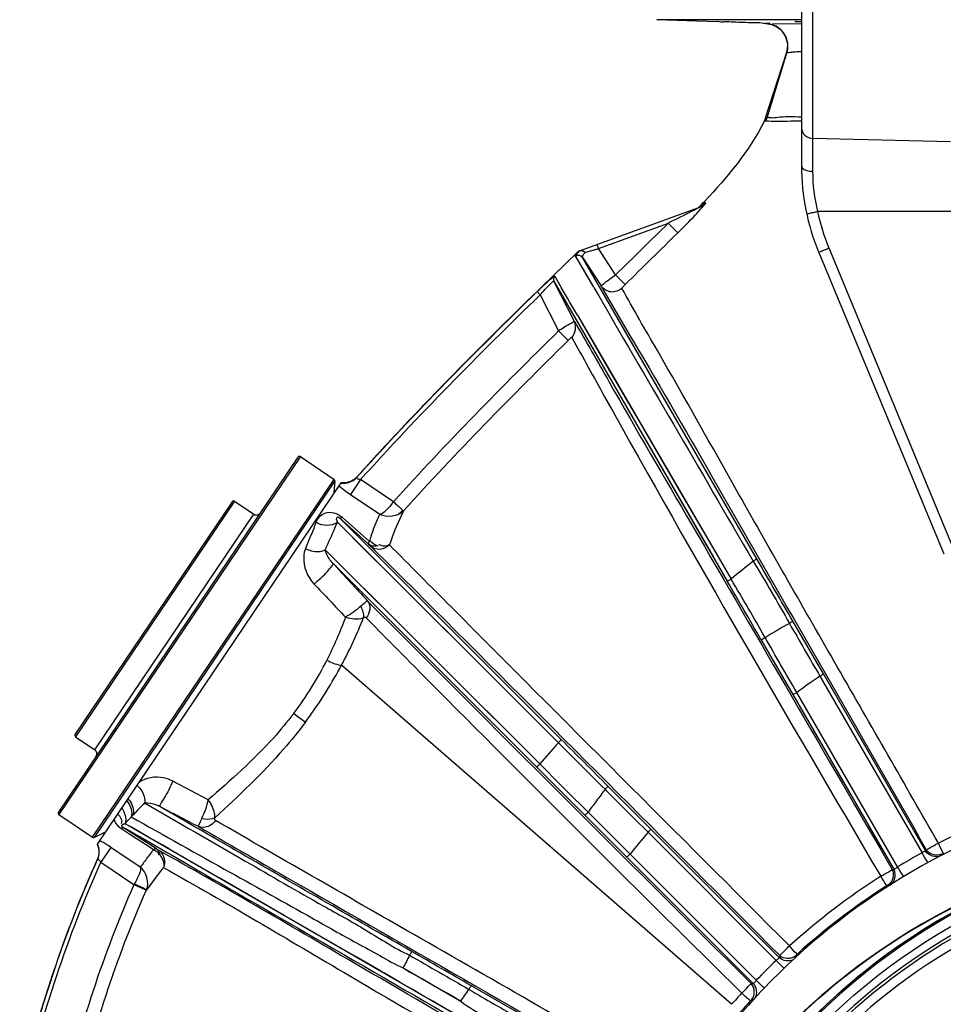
# Model space of a CAD drawing. Header units: inches. Extents: x 22575 to 24734, y 6028 to 6659.
# Tile 155 of 163: x 24670 to 24686, y 6506 to 6523. Entities that reach past the tile are written whole.
import ezdxf

# ---------------------------------------------------------------- set-up
doc = ezdxf.new("R2010")
doc.units = ezdxf.units.IN
doc.header["$LTSCALE"] = 0.5
doc.header["$MEASUREMENT"] = 0

# ---------------------------------------------------------------- blocks, each defined once
blk = doc.blocks.new('Flygt Small 7 MGD')
at = {"color": 7, "linetype": 'Continuous'}
for p, q in [((24696.067, 6525.002), (24696.067, 6517.634)), ((24695.875, 6524.805), (24695.875, 6517.733)), ((24698.457, 6518.147), (24696.067, 6518.204)), ((24694.098, 6517.009), (24694.1, 6517.006)), ((24698.707, 6516.938), (24696.152, 6516.938)), ((24696.175, 6516.226), (24698.338, 6511.005)), ((24698.514, 6511.08), (24696.352, 6516.302)), ((24684.319, 6505.285), (24684.313, 6505.276)), ((24684.313, 6505.276), (24684.529, 6505.181))]:
    blk.add_line(p, q, dxfattribs=at)
at = {"color": 6, "linetype": 'Continuous'}
for p, q in [((24695.875, 6520.261), (24693.371, 6520.261)), ((24694.415, 6520.224), (24693.371, 6520.261)), ((24695.372, 6520.194), (24695.875, 6520.192)), ((24695.254, 6518.56), (24695.617, 6519.68)), ((24695.282, 6518.563), (24695.622, 6519.687)), ((24695.617, 6519.683), (24695.591, 6519.603)), ((24695.55, 6519.472), (24695.511, 6519.351)), ((24695.591, 6519.603), (24695.55, 6519.472)), ((24695.282, 6518.563), (24695.254, 6518.56)), ((24694.22, 6517.088), (24694.143, 6517.06)), ((24694.183, 6517.074), (24694.157, 6517.065)), ((24694.22, 6517.088), (24694.183, 6517.074)), ((24694.192, 6517.051), (24694.22, 6517.088)), ((24692.029, 6516.256), (24694.098, 6517.009)), ((24694.143, 6517.06), (24694.126, 6517.043)), ((24694.143, 6517.06), (24694.126, 6517.043)), ((24694.143, 6517.06), (24694.13, 6517.046)), ((24694.157, 6517.065), (24694.143, 6517.06)), ((24692.359, 6516.297), (24693.569, 6516.737)), ((24693.734, 6516.57), (24693.568, 6516.737)), ((24692.002, 6516.24), (24691.584, 6515.835)), ((24692.002, 6516.24), (24692.025, 6516.248)), ((24692.003, 6516.24), (24692.002, 6516.24)), ((24692.124, 6516.225), (24692.359, 6516.297)), ((24692.333, 6516.367), (24692.359, 6516.297)), ((24692.655, 6515.84), (24692.359, 6516.297)), ((24692.028, 6516.052), (24691.962, 6516.166)), ((24692.277, 6515.624), (24692.001, 6516.099)), ((24692.077, 6516.153), (24692.403, 6515.65)), ((24695.102, 6510.918), (24692.077, 6516.153)), ((24691.586, 6515.728), (24694.59, 6510.531)), ((24691.941, 6515.032), (24691.586, 6515.728)), ((24691.6, 6515.815), (24691.72, 6515.61)), ((24692.277, 6515.624), (24692.133, 6515.871)), ((24692.82, 6515.672), (24692.655, 6515.84)), ((24691.298, 6515.55), (24691.35, 6515.496)), ((24691.35, 6515.496), (24691.669, 6514.871)), ((24691.993, 6515.141), (24694.655, 6510.569)), ((24691.993, 6515.141), (24692.11, 6514.94)), ((24694.373, 6512.179), (24692.685, 6515.099)), ((24691.834, 6514.703), (24691.669, 6514.871)), ((24692.11, 6514.94), (24692.609, 6514.081)), ((24692.446, 6514.24), (24694.349, 6510.948)), ((24692.609, 6514.081), (24693.05, 6513.324)), ((24689.465, 6513.72), (24689.525, 6513.783)), ((24689.131, 6513.372), (24689.162, 6513.405)), ((24689.153, 6513.396), (24689.162, 6513.404)), ((24693.05, 6513.324), (24693.781, 6512.069)), ((24687.152, 6512.682), (24683.005, 6506.533)), ((24687.196, 6512.69), (24683.013, 6506.489)), ((24687.196, 6512.69), (24687.779, 6512.297)), ((24683.596, 6506.096), (24687.779, 6512.297)), ((24688.239, 6512.292), (24688.065, 6512.034)), ((24688.177, 6512.34), (24688.173, 6512.335)), ((24688.808, 6511.908), (24688.239, 6512.292)), ((24687.792, 6512.269), (24683.627, 6506.094)), ((24687.898, 6512.239), (24683.674, 6505.976)), ((24687.792, 6512.269), (24687.778, 6512.069)), ((24694.924, 6511.227), (24694.373, 6512.179)), ((24688.065, 6512.034), (24688.57, 6511.693)), ((24693.781, 6512.069), (24694.269, 6511.231)), ((24686.012, 6511.907), (24683.296, 6507.88)), ((24686.056, 6511.916), (24683.304, 6507.836)), ((24686.056, 6511.916), (24686.389, 6511.691)), ((24683.637, 6507.611), (24686.389, 6511.691)), ((24687.978, 6511.525), (24687.871, 6511.631)), ((24691.718, 6507.786), (24687.871, 6511.631)), ((24688.359, 6511.189), (24687.871, 6511.631)), ((24687.978, 6511.591), (24687.927, 6511.636)), ((24687.978, 6511.591), (24687.927, 6511.636)), ((24687.933, 6511.46), (24687.836, 6511.556)), ((24691.664, 6507.734), (24687.836, 6511.556)), ((24688.292, 6511.101), (24687.933, 6511.46)), ((24688.286, 6511.318), (24687.978, 6511.591)), ((24691.19, 6508.314), (24688.196, 6511.307)), ((24688.39, 6511.226), (24688.286, 6511.318)), ((24688.77, 6510.625), (24688.292, 6511.101)), ((24688.376, 6511.174), (24688.359, 6511.189)), ((24688.376, 6511.174), (24688.409, 6511.143)), ((24688.381, 6511.185), (24688.386, 6511.189)), ((24694.269, 6511.231), (24694.655, 6510.569)), ((24687.624, 6511.076), (24687.807, 6510.895)), ((24687.624, 6511.076), (24691.343, 6507.366)), ((24687.759, 6510.843), (24691.291, 6507.312)), ((24687.807, 6510.895), (24688.135, 6510.567)), ((24690.534, 6508.864), (24688.77, 6510.625)), ((24688.135, 6510.567), (24688.444, 6510.26)), ((24688.444, 6510.26), (24688.784, 6509.92)), ((24688.784, 6509.92), (24689.491, 6509.215)), ((24696.253, 6508.926), (24695.725, 6509.84)), ((24688.984, 6509.618), (24691.136, 6507.467)), ((24695.173, 6509.523), (24695.723, 6508.57)), ((24687.911, 6509.086), (24687.906, 6509.076)), ((24694.665, 6503.201), (24687.906, 6509.076)), ((24689.491, 6509.215), (24690.138, 6508.569)), ((24696.195, 6508.886), (24697.962, 6505.827)), ((24698.028, 6505.852), (24696.253, 6508.926)), ((24691.121, 6508.277), (24690.534, 6508.864)), ((24690.138, 6508.569), (24690.979, 6507.729)), ((24695.723, 6508.57), (24697.477, 6505.532)), ((24697.54, 6505.582), (24695.794, 6508.604)), ((24687.081, 6508.241), (24687.282, 6508.09)), ((24691.516, 6507.883), (24691.121, 6508.277)), ((24683.304, 6507.836), (24683.637, 6507.611)), ((24685.599, 6506.745), (24684.987, 6507.069)), ((24695.496, 6504.008), (24692.521, 6506.983)), ((24692.905, 6505.804), (24692.18, 6506.53)), ((24683.013, 6506.489), (24683.596, 6506.096)), ((24693.233, 6501.093), (24684.159, 6506.331)), ((24684.268, 6506.449), (24684.297, 6506.481)), ((24692.123, 6506.48), (24695.046, 6503.557)), ((24683.627, 6506.094), (24683.807, 6506.182)), ((24684.103, 6506.24), (24684.226, 6506.161)), ((24684.703, 6505.894), (24684.118, 6506.273)), ((24684.226, 6506.161), (24684.593, 6505.922)), ((24693.217, 6506.182), (24695.436, 6503.963)), ((24683.914, 6505.921), (24683.74, 6505.663)), ((24684.423, 6505.577), (24683.914, 6505.921)), ((24684.593, 6505.922), (24684.654, 6505.882)), ((24685.79, 6505.394), (24684.928, 6505.891)), ((24698.036, 6505.879), (24698.028, 6505.852)), ((24683.74, 6505.663), (24684.313, 6505.276)), ((24695.091, 6503.618), (24692.905, 6505.803)), ((24697.477, 6505.532), (24697.447, 6505.539)), ((24695.497, 6504.045), (24695.497, 6504.008)), ((24695.769, 6504.011), (24695.769, 6504.038)), ((24688.977, 6503.833), (24689.974, 6503.257)), ((24691.018, 6503.024), (24690.149, 6503.525)), ((24695.046, 6503.557), (24695.007, 6503.556)), ((24695.013, 6503.284), (24695.047, 6503.284))]:
    blk.add_line(p, q, dxfattribs=at)
for points in [[(24695.258, 6520.195), (24695.261, 6520.195), (24695.262, 6520.195), (24695.264, 6520.195), (24695.267, 6520.194), (24695.271, 6520.194), (24695.275, 6520.194), (24695.282, 6520.193), (24695.29, 6520.192), (24695.3, 6520.191), (24695.313, 6520.189), (24695.328, 6520.186), (24695.344, 6520.182), (24695.361, 6520.177), (24695.379, 6520.171)], [(24695.379, 6520.171), (24695.397, 6520.163), (24695.415, 6520.155), (24695.434, 6520.145), (24695.452, 6520.134), (24695.47, 6520.122), (24695.488, 6520.109), (24695.504, 6520.095), (24695.52, 6520.079), (24695.536, 6520.063), (24695.55, 6520.046), (24695.564, 6520.028), (24695.576, 6520.009), (24695.588, 6519.989), (24695.598, 6519.968), (24695.608, 6519.946), (24695.616, 6519.923), (24695.623, 6519.9), (24695.628, 6519.876), (24695.632, 6519.851), (24695.634, 6519.826), (24695.635, 6519.8), (24695.634, 6519.774), (24695.631, 6519.748), (24695.627, 6519.722), (24695.62, 6519.695), (24695.617, 6519.683)], [(24695.232, 6518.506), (24695.235, 6518.512), (24695.238, 6518.518), (24695.24, 6518.523), (24695.243, 6518.529), (24695.245, 6518.535), (24695.247, 6518.541), (24695.25, 6518.547), (24695.252, 6518.553), (24695.254, 6518.56)], [(24692.029, 6516.256), (24692.023, 6516.254), (24692.017, 6516.251), (24692.011, 6516.247), (24692.006, 6516.243), (24692.002, 6516.24)], [(24692.243, 6516.261), (24692.329, 6516.288), (24692.359, 6516.297)], [(24691.584, 6515.835), (24691.088, 6515.352), (24690.609, 6514.879), (24690.147, 6514.418), (24689.704, 6513.968), (24689.278, 6513.527), (24688.87, 6513.096), (24688.48, 6512.675), (24688.177, 6512.34)], [(24689.465, 6513.72), (24689.495, 6513.752), (24689.525, 6513.783)], [(24688.177, 6512.34), (24688.172, 6512.335), (24688.162, 6512.325), (24688.15, 6512.313), (24688.136, 6512.302), (24688.121, 6512.291), (24688.104, 6512.28), (24688.086, 6512.27), (24688.067, 6512.261), (24688.047, 6512.254), (24688.026, 6512.247), (24688.004, 6512.242), (24687.981, 6512.238), (24687.958, 6512.236), (24687.935, 6512.236), (24687.911, 6512.238), (24687.898, 6512.239)], [(24688.196, 6511.307), (24688.106, 6511.397), (24687.978, 6511.525)], [(24688.337, 6509.897), (24688.333, 6509.9), (24688.328, 6509.903), (24688.323, 6509.905), (24688.317, 6509.906), (24688.311, 6509.906), (24688.305, 6509.905), (24688.299, 6509.903), (24688.292, 6509.901), (24688.286, 6509.898)], [(24684.281, 6506.262), (24684.213, 6506.3), (24684.159, 6506.331)], [(24685.727, 6506.388), (24685.723, 6506.39), (24685.72, 6506.394), (24685.717, 6506.398), (24685.716, 6506.403), (24685.714, 6506.408), (24685.714, 6506.414), (24685.714, 6506.42), (24685.714, 6506.427), (24685.716, 6506.434)], [(24684.566, 6506.098), (24684.456, 6506.162), (24684.281, 6506.262)], [(24684.928, 6505.891), (24684.804, 6505.962), (24684.566, 6506.098)], [(24683.674, 6505.976), (24683.677, 6505.968), (24683.687, 6505.944), (24683.695, 6505.919)], [(24683.695, 6505.919), (24683.7, 6505.895), (24683.704, 6505.871), (24683.705, 6505.847), (24683.705, 6505.823), (24683.703, 6505.801), (24683.7, 6505.779), (24683.695, 6505.759), (24683.689, 6505.74), (24683.683, 6505.722)], [(24683.683, 6505.722), (24683.356, 6504.954), (24683.025, 6504.077), (24682.73, 6503.176), (24682.469, 6502.248)], [(24687.168, 6504.597), (24686.917, 6504.742), (24685.79, 6505.394)], [(24688.383, 6503.895), (24688.172, 6504.016), (24688.069, 6504.076), (24687.168, 6504.597)], [(24690.897, 6502.441), (24690.691, 6502.561), (24690.582, 6502.624), (24690.454, 6502.696), (24690.316, 6502.776), (24690.171, 6502.861), (24690.007, 6502.958), (24689.834, 6503.058), (24689.685, 6503.141), (24689.579, 6503.201), (24689.5, 6503.247), (24689.425, 6503.29), (24689.35, 6503.333), (24689.28, 6503.373), (24689.209, 6503.416), (24689.131, 6503.463), (24689.047, 6503.511), (24688.954, 6503.564), (24688.852, 6503.623), (24688.751, 6503.682), (24688.652, 6503.739), (24688.562, 6503.791), (24688.383, 6503.895)], [(24688.977, 6503.833), (24689.086, 6503.763), (24689.2, 6503.7), (24689.312, 6503.64), (24689.422, 6503.577), (24689.532, 6503.511), (24689.644, 6503.448), (24689.755, 6503.387), (24689.865, 6503.324), (24689.974, 6503.257)]]:
    blk.add_lwpolyline(points, dxfattribs=at)
blk.add_circle((24703.749, 6495.304), 10.65, dxfattribs=at)
for centre, radius, start, end in [((24695.245, 6519.801), 0.394, 80.7161, 87.9746), ((24695.243, 6519.801), 0.395, 80.9718, 82.4162), ((24695.242, 6519.799), 0.396, 79.1348, 80.9717), ((24695.245, 6519.801), 0.394, 4.0216, 80.6745), ((24695.243, 6519.802), 0.394, 342.0162, 69.8902), ((24695.233, 6518.452), 0.0538, 88.5685, 90.8576), ((24694.903, 6518.677), 0.395, 333.8682, 343.1961), ((24681.427, 6529.323), 17.666, 316.0391, 316.2772), ((24694.064, 6517.197), 0.194, 280.4687, 283.9712), ((24693.922, 6517.266), 0.303, 312.4842, 313.9695), ((24693.917, 6517.271), 0.309, 313.9751, 316.8951), ((24693.457, 6517.632), 0.937, 320.5182, 321.6336), ((24478.593, 6734.637), 306.096, 314.37321, 314.61283), ((24478.489, 6734.744), 306.48, 314.37329, 314.61277), ((24692.075, 6516.196), 0.0726, 129.1958, 134.2804), ((24692.053, 6516.217), 0.0418, 122.9832, 131.718), ((24693.001, 6515.487), 1.146, 139.9617, 140.7435), ((24691.652, 6515.762), 0.0746, 133.9904, 206.9362), ((24756.891, 6448.114), 94.079, 134.20585, 135.44537), ((24581.485, 6451.137), 127.705, 30.07826, 30.32196), ((26565.276, 7602.952), 2165.735, 210.136365, 210.281612), ((24736.874, 6467.93), 65.912, 135.52754, 135.91949), ((24731.565, 6473.064), 58.527, 135.99994, 136.42837), ((24724.356, 6479.879), 48.607, 136.4431, 138.1078), ((24687.178, 6512.664), 0.0315, 56, 146), ((24687.761, 6512.271), 0.0315, 356, 56), ((24686.039, 6511.89), 0.0315, 56, 146), ((24686.433, 6511.757), 0.0787, 236, 326), ((24687.706, 6511.386), 0.334, 48.4573, 50.5607), ((24688.733, 6511.974), 0.319, 303.5891, 315.2351), ((24693.428, 6509.69), 5.267, 162.1418, 163.0431), ((24687.878, 6510.597), 0.762, 45.4886, 45.8058), ((24942.35, 6743.882), 345.143, 222.46935, 222.61667), ((24716.087, 6484.389), 33.834, 128.468, 129.305), ((24350.86, 6311.314), 397.925, 29.92743, 30.10667), ((24960.259, 6769.288), 376.05, 223.48842, 223.60975), ((24324.777, 6296.203), 427.432, 29.93865, 30.09478), ((24648.393, 6483.044), 53.831, 29.503, 30.7518), ((26877.725, 8697.745), 3094.952, 224.976309, 225.150159), ((24699.723, 6502.37), 8.466, 118.6381, 121.9418), ((24682.327, 6511.84), 5.963, 322.8717, 333.3329), ((24681.1, 6512.665), 7.695, 331.2436, 332.1965), ((24681.344, 6512.534), 7.417, 323.186, 331.2231), ((24703.636, 6497.855), 13.306, 124.0042, 126.1157), ((24683.322, 6507.862), 0.0315, 146, 236), ((24707.563, 6493.534), 21.317, 138.2304, 139.5451), ((24683.593, 6507.546), 0.0787, 326, 56), ((24703.749, 6495.304), 11.811, 21.3195, 142.0134), ((24707.149, 6495.746), 18.449, 142.6983, 143.4659), ((24683.89, 6506.475), 0.393, 35.9008, 41.2923), ((24683.912, 6506.499), 0.4, 36.8894, 42.2843), ((24697.547, 6494.064), 18.158, 135.9424, 136.8606), ((24708.864, 6494.475), 20.584, 143.4659, 144.1519), ((24683.031, 6506.515), 0.0315, 146, 236), ((24703.903, 6494.977), 12.384, 113.2727, 117.183), ((24706.815, 6494.673), 17.815, 139.758, 141.3348), ((24683.613, 6506.122), 0.0315, 236, 296), ((24703.749, 6494.635), 11.516, 92.4002, 267.5998), ((24703.749, 6495.304), 10.846, 92.5497, 87.4503), ((24703.749, 6495.304), 10.823, 92.5496, 87.4504), ((24686.515, 6504.306), 2.439, 139.7293, 141.1424), ((24684.617, 6505.676), 0.23, 50.0599, 56.9389), ((24703.75, 6495.3), 10.85, 102.106, 140.4928), ((24703.889, 6495.143), 12.218, 119.0167, 121.3088), ((24703.749, 6495.304), 10.512, 103.1487, 178.4428), ((24703.749, 6495.304), 10.46, 105.9043, 254.0957), ((24703.806, 6495.176), 12.163, 122.6331, 132.0054), ((24703.749, 6495.304), 10.303, 105.9043, 254.0957), ((24703.768, 6495.271), 11.87, 122.7302, 132.1828), ((24615.824, 6375.617), 147.935, 59.84021, 60.29875), ((24702.423, 6497.165), 15.009, 152.6935, 153.6219), ((24703.805, 6495.252), 12.08, 133.8544, 136.1694), ((24703.551, 6496.846), 21.76, 161.3072, 162.4273), ((24722.192, 6531.78), 39.084, 226.0994, 226.3863), ((24668.347, 6518.588), 26.509, 324.6677, 325.1981), ((24703.739, 6496.787), 21.957, 162.4277, 163.7703), ((24703.882, 6495.099), 12.272, 137.4538, 138.683), ((24703.849, 6495.187), 11.986, 137.6781, 138.9196)]:
    blk.add_arc(centre, radius, start, end, dxfattribs=at)
at = {"color": 7, "linetype": 'Continuous'}
for centre, radius, start, end in [((24699.812, 6517.733), 3.937, 180, 202.5), ((24698.963, 6517.636), 2.896, 180.0489, 193.9481), ((24699.814, 6517.735), 3.748, 192.2768, 202.4898), ((24682.069, 6500.185), 5.574, 64.7505, 66.1933)]:
    blk.add_arc(centre, radius, start, end, dxfattribs=at)
for points, knots in [([(24694.415, 6520.23), (24694.415, 6520.242), (24694.487, 6520.215), (24694.555, 6520.236), (24694.707, 6520.22), (24694.868, 6520.22), (24695.029, 6520.209), (24695.181, 6520.215), (24695.25, 6520.189), (24695.321, 6520.211), (24695.321, 6520.199)], [0, 0, 0, 0, 0.03806, 0.146456, 0.308649, 0.499937, 0.691223, 0.853416, 0.961852, 1, 1, 1, 1]), ([(24695.767, 6520.228), (24695.767, 6520.237), (24695.826, 6520.22), (24695.848, 6520.231), (24695.875, 6520.23)], [0, 0, 0, 0, 0.258515, 1, 1, 1, 1]), ([(24695.875, 6520.219), (24695.848, 6520.221), (24695.825, 6520.233), (24695.767, 6520.218), (24695.767, 6520.228)], [0, 0, 0, 0, 0.74073, 1, 1, 1, 1]), ([(24695.875, 6518.384), (24695.875, 6518.338), (24695.92, 6518.241), (24696.018, 6518.205), (24696.067, 6518.204)], [0, 0, 0, 0, 0.484667, 1, 1, 1, 1]), ([(24695.875, 6517.733), (24695.875, 6517.72), (24695.91, 6517.646), (24696.004, 6517.635), (24696.067, 6517.634)], [0, 0, 0, 0, 0.168621, 1, 1, 1, 1]), ([(24695.965, 6516.896), (24695.964, 6516.901), (24695.996, 6516.897), (24696.022, 6516.914), (24696.087, 6516.922), (24696.129, 6516.933), (24696.152, 6516.938)], [0, 0, 0, 0, 0.069965, 0.291373, 0.629528, 1, 1, 1, 1]), ([(24696.352, 6516.302), (24696.329, 6516.292), (24696.289, 6516.274), (24696.228, 6516.253), (24696.205, 6516.233), (24696.173, 6516.231), (24696.175, 6516.226)], [0, 0, 0, 0, 0.384461, 0.708358, 0.924211, 1, 1, 1, 1]), ([(24684.53, 6505.183), (24684.529, 6505.185), (24684.497, 6505.2), (24684.473, 6505.215), (24684.446, 6505.227)], [0, 0, 0, 0, 0.074314, 1, 1, 1, 1])]:
    blk.add_open_spline(points, degree=3, knots=knots, dxfattribs=at)
at = {"color": 6, "linetype": 'Continuous'}
for points in [[(24695.622, 6519.687), (24695.636, 6519.733), (24695.641, 6519.781), (24695.638, 6519.829)], [(24695.232, 6518.506), (24694.973, 6517.988), (24694.594, 6517.531), (24694.194, 6517.113)], [(24693.977, 6516.942), (24693.841, 6516.872), (24693.705, 6516.804), (24693.568, 6516.737)], [(24694.1, 6517.006), (24694.059, 6516.983), (24694.018, 6516.963), (24693.977, 6516.942)], [(24694.033, 6516.874), (24694.073, 6516.916), (24694.113, 6516.959), (24694.151, 6517.003)], [(24694.192, 6517.051), (24694.169, 6517.03), (24694.141, 6517.015), (24694.111, 6517.008)], [(24693.734, 6516.57), (24693.835, 6516.67), (24693.936, 6516.771), (24694.033, 6516.874)], [(24692.124, 6516.225), (24692.105, 6516.248), (24692.067, 6516.267), (24692.038, 6516.256)], [(24691.962, 6516.166), (24691.99, 6516.192), (24692.056, 6516.185), (24692.077, 6516.153)], [(24691.298, 6515.55), (24690.228, 6514.506), (24689.173, 6513.445), (24688.175, 6512.333)], [(24688.239, 6512.292), (24689.233, 6513.4), (24690.285, 6514.457), (24691.35, 6515.496)], [(24691.896, 6514.756), (24691.962, 6514.822), (24691.983, 6514.949), (24691.941, 6515.032)], [(24691.669, 6514.871), (24690.692, 6513.907), (24689.726, 6512.929), (24688.808, 6511.908)], [(24688.983, 6511.751), (24689.898, 6512.768), (24690.861, 6513.742), (24691.834, 6514.703)], [(24687.894, 6512.232), (24687.992, 6512.217), (24688.108, 6512.259), (24688.175, 6512.333)], [(24688.03, 6512.244), (24688.084, 6512.26), (24688.135, 6512.293), (24688.173, 6512.335)], [(24687.862, 6512.186), (24687.927, 6512.131), (24687.995, 6512.081), (24688.065, 6512.034)], [(24688.983, 6511.751), (24688.89, 6511.648), (24688.689, 6511.621), (24688.57, 6511.693)], [(24687.469, 6511.553), (24687.575, 6511.492), (24687.74, 6511.481), (24687.836, 6511.556)], [(24688.546, 6511.147), (24688.492, 6511.13), (24688.419, 6511.136), (24688.376, 6511.174)], [(24688.546, 6511.147), (24688.493, 6511.159), (24688.43, 6511.184), (24688.407, 6511.233)], [(24695.04, 6510.879), (24695.251, 6510.521), (24695.464, 6510.164), (24695.665, 6509.801)], [(24688.24, 6510.096), (24688.161, 6510.024), (24688.072, 6509.96), (24687.978, 6509.91)], [(24688.24, 6510.096), (24688.273, 6510.036), (24688.296, 6509.965), (24688.286, 6509.898)], [(24688.359, 6510.189), (24688.424, 6510.116), (24688.403, 6509.969), (24688.337, 6509.897)], [(24687.978, 6509.91), (24687.883, 6509.656), (24687.777, 6509.406), (24687.655, 6509.164)], [(24687.978, 6509.91), (24688.076, 6509.881), (24688.188, 6509.866), (24688.286, 6509.898)], [(24688.286, 6509.898), (24688.174, 6509.622), (24688.05, 6509.35), (24687.911, 6509.086)], [(24695.665, 6509.801), (24695.841, 6509.495), (24696.018, 6509.19), (24696.194, 6508.885)], [(24695.793, 6508.604), (24695.61, 6508.921), (24695.427, 6509.237), (24695.244, 6509.554)], [(24687.655, 6509.164), (24687.727, 6509.126), (24687.804, 6509.094), (24687.884, 6509.079)], [(24691.664, 6507.734), (24691.933, 6507.464), (24692.202, 6507.194), (24692.473, 6506.926)], [(24692.521, 6506.983), (24692.253, 6507.251), (24691.986, 6507.518), (24691.718, 6507.786)], [(24692.179, 6506.53), (24691.899, 6506.807), (24691.621, 6507.087), (24691.343, 6507.366)], [(24691.291, 6507.312), (24691.568, 6507.035), (24691.845, 6506.757), (24692.123, 6506.48)], [(24692.473, 6506.926), (24692.722, 6506.679), (24692.969, 6506.43), (24693.217, 6506.182)], [(24684.208, 6506.705), (24684.259, 6506.634), (24684.292, 6506.534), (24684.267, 6506.45)], [(24684.232, 6506.739), (24684.286, 6506.668), (24684.321, 6506.566), (24684.297, 6506.481)], [(24685.599, 6506.745), (24685.575, 6506.632), (24685.534, 6506.523), (24685.486, 6506.419)], [(24684.029, 6506.503), (24684.072, 6506.462), (24684.126, 6506.384), (24684.091, 6506.336)], [(24684.098, 6506.605), (24684.156, 6506.531), (24684.189, 6506.42), (24684.159, 6506.331)], [(24684.742, 6506.639), (24684.973, 6506.52), (24685.204, 6506.4), (24685.434, 6506.28)], [(24684.159, 6506.331), (24684.196, 6506.372), (24684.232, 6506.412), (24684.27, 6506.451)], [(24685.727, 6506.388), (24685.676, 6506.297), (24685.527, 6506.234), (24685.434, 6506.28)], [(24683.678, 6505.982), (24683.716, 6505.902), (24683.718, 6505.797), (24683.682, 6505.716)], [(24684.703, 6505.894), (24684.738, 6505.871), (24684.76, 6505.827), (24684.766, 6505.786)], [(24684.765, 6505.853), (24684.838, 6505.791), (24684.866, 6505.658), (24684.825, 6505.572)], [(24698.282, 6505.772), (24698.201, 6505.734), (24698.072, 6505.775), (24698.028, 6505.852)], [(24698.297, 6505.802), (24698.217, 6505.76), (24698.081, 6505.8), (24698.036, 6505.879)], [(24683.682, 6505.716), (24683.102, 6504.426), (24682.653, 6503.071), (24682.335, 6501.694)], [(24682.408, 6501.677), (24682.723, 6503.042), (24683.167, 6504.384), (24683.74, 6505.663)], [(24684.766, 6505.786), (24684.81, 6505.726), (24684.843, 6505.644), (24684.825, 6505.572)], [(24684.53, 6505.183), (24684.585, 6505.307), (24684.533, 6505.497), (24684.423, 6505.577)], [(24697.383, 6505.275), (24697.46, 6505.324), (24697.493, 6505.461), (24697.447, 6505.539)], [(24697.413, 6505.267), (24697.489, 6505.316), (24697.523, 6505.454), (24697.477, 6505.532)], [(24684.313, 6505.276), (24683.783, 6504.074), (24683.37, 6502.815), (24683.074, 6501.535)], [(24683.304, 6501.482), (24683.597, 6502.748), (24684.005, 6503.994), (24684.53, 6505.183)], [(24689.087, 6504.05), (24689.431, 6503.855), (24689.774, 6503.659), (24690.115, 6503.458)], [(24695.731, 6503.974), (24695.662, 6503.936), (24695.552, 6503.952), (24695.496, 6504.008)], [(24695.77, 6504.038), (24695.702, 6503.977), (24695.561, 6503.981), (24695.497, 6504.045)], [(24690.115, 6503.458), (24690.405, 6503.29), (24690.695, 6503.123), (24690.986, 6502.955)], [(24695.013, 6503.284), (24695.074, 6503.351), (24695.071, 6503.492), (24695.007, 6503.556)], [(24695.074, 6503.313), (24695.117, 6503.383), (24695.104, 6503.499), (24695.046, 6503.557)]]:
    blk.add_open_spline(points, degree=3, dxfattribs=at)
for points, knots in [([(24695.617, 6519.683), (24695.617, 6519.684), (24695.619, 6519.686), (24695.621, 6519.687), (24695.622, 6519.687)], [0, 0, 0, 0, 0.404911, 1, 1, 1, 1]), ([(24695.617, 6519.68), (24695.617, 6519.681), (24695.617, 6519.682), (24695.617, 6519.683), (24695.617, 6519.683)], [0, 0, 0, 0, 0.526721, 1, 1, 1, 1]), ([(24695.622, 6519.687), (24695.63, 6519.691), (24695.654, 6519.695), (24695.678, 6519.698), (24695.694, 6519.699)], [0, 0, 0, 0, 0.353845, 1, 1, 1, 1]), ([(24695.694, 6519.699), (24695.705, 6519.7), (24695.765, 6519.705), (24695.825, 6519.709), (24695.873, 6519.712)], [0, 0, 0, 0, 0.191311, 1, 1, 1, 1]), ([(24695.258, 6518.503), (24695.254, 6518.503), (24695.245, 6518.504), (24695.237, 6518.505), (24695.234, 6518.506)], [0, 0, 0, 0, 0.567017, 1, 1, 1, 1]), ([(24695.875, 6518.502), (24695.793, 6518.503), (24695.587, 6518.498), (24695.381, 6518.494), (24695.258, 6518.503)], [0, 0, 0, 0, 0.400531, 1, 1, 1, 1]), ([(24695.875, 6518.572), (24695.797, 6518.574), (24695.66, 6518.582), (24695.486, 6518.572), (24695.366, 6518.551), (24695.304, 6518.566), (24695.282, 6518.563)], [0, 0, 0, 0, 0.393356, 0.689047, 0.884889, 1, 1, 1, 1]), ([(24694.151, 6517.003), (24694.156, 6517.008), (24694.166, 6517.02), (24694.176, 6517.031), (24694.18, 6517.036)], [0, 0, 0, 0, 0.52214, 1, 1, 1, 1]), ([(24691.962, 6516.166), (24691.957, 6516.174), (24691.993, 6516.207), (24692.008, 6516.23), (24692.025, 6516.248)], [0, 0, 0, 0, 0.281361, 1, 1, 1, 1]), ([(24692.029, 6516.252), (24692.033, 6516.255), (24692.04, 6516.259), (24692.047, 6516.263), (24692.051, 6516.264)], [0, 0, 0, 0, 0.500997, 1, 1, 1, 1]), ([(24692.038, 6516.256), (24692.037, 6516.255), (24692.034, 6516.254), (24692.031, 6516.253), (24692.03, 6516.252)], [0, 0, 0, 0, 0.500536, 1, 1, 1, 1]), ([(24692.124, 6516.225), (24692.117, 6516.239), (24692.095, 6516.26), (24692.063, 6516.269), (24692.051, 6516.264)], [0, 0, 0, 0, 0.543506, 1, 1, 1, 1]), ([(24692.077, 6516.153), (24692.073, 6516.159), (24692.093, 6516.183), (24692.103, 6516.2), (24692.114, 6516.213)], [0, 0, 0, 0, 0.293513, 1, 1, 1, 1]), ([(24691.295, 6515.553), (24691.318, 6515.575), (24691.398, 6515.652), (24691.477, 6515.73), (24691.536, 6515.783)], [0, 0, 0, 0, 0.287237, 1, 1, 1, 1]), ([(24691.298, 6515.55), (24691.323, 6515.574), (24691.408, 6515.656), (24691.493, 6515.739), (24691.558, 6515.791)], [0, 0, 0, 0, 0.298319, 1, 1, 1, 1]), ([(24691.35, 6515.496), (24691.402, 6515.554), (24691.481, 6515.643), (24691.542, 6515.697), (24691.581, 6515.735), (24691.586, 6515.728)], [0, 0, 0, 0, 0.703529, 0.923635, 1, 1, 1, 1]), ([(24691.558, 6515.791), (24691.567, 6515.799), (24691.576, 6515.806), (24691.598, 6515.819), (24691.6, 6515.815)], [0, 0, 0, 0, 0.7382, 1, 1, 1, 1]), ([(24692.403, 6515.65), (24692.4, 6515.658), (24692.444, 6515.673), (24692.478, 6515.716), (24692.565, 6515.772), (24692.623, 6515.816), (24692.655, 6515.84)], [0, 0, 0, 0, 0.078161, 0.295421, 0.618983, 1, 1, 1, 1]), ([(24692.766, 6515.61), (24692.718, 6515.563), (24692.571, 6515.51), (24692.44, 6515.594), (24692.403, 6515.65)], [0, 0, 0, 0, 0.500635, 1, 1, 1, 1]), ([(24692.403, 6515.65), (24692.611, 6515.278), (24693.337, 6514.07), (24695.204, 6510.807), (24696.872, 6507.921), (24698.036, 6505.879)], [0, 0, 0, 0, 0.113456, 0.374652, 1, 1, 1, 1]), ([(24692.766, 6515.61), (24692.762, 6515.618), (24692.796, 6515.639), (24692.807, 6515.658), (24692.82, 6515.672)], [0, 0, 0, 0, 0.305438, 1, 1, 1, 1]), ([(24698.245, 6505.993), (24697.664, 6507.013), (24696.505, 6509.028), (24694.879, 6511.871), (24693.652, 6514.067), (24692.962, 6515.245), (24692.766, 6515.61)], [0, 0, 0, 0, 0.31827, 0.629802, 0.887731, 1, 1, 1, 1]), ([(24691.941, 6515.032), (24691.935, 6515.038), (24691.903, 6515.002), (24691.851, 6514.988), (24691.766, 6514.928), (24691.703, 6514.892), (24691.669, 6514.871)], [0, 0, 0, 0, 0.077495, 0.294751, 0.618516, 1, 1, 1, 1]), ([(24691.941, 6515.032), (24692.147, 6514.685), (24692.811, 6513.503), (24694.659, 6510.346), (24696.285, 6507.527), (24697.447, 6505.539)], [0, 0, 0, 0, 0.110304, 0.370673, 1, 1, 1, 1]), ([(24691.834, 6514.703), (24691.848, 6514.717), (24691.863, 6514.723), (24691.892, 6514.763), (24691.896, 6514.756)], [0, 0, 0, 0, 0.710995, 1, 1, 1, 1]), ([(24691.896, 6514.756), (24692.086, 6514.414), (24693.82, 6511.274), (24695.628, 6508.174), (24697.247, 6505.419)], [0, 0, 0, 0, 0.109233, 1, 1, 1, 1]), ([(24688.239, 6512.292), (24688.22, 6512.294), (24688.196, 6512.296), (24688.17, 6512.326), (24688.175, 6512.333)], [0, 0, 0, 0, 0.691598, 1, 1, 1, 1]), ([(24688.175, 6512.333), (24688.176, 6512.335), (24688.179, 6512.337), (24688.177, 6512.34), (24688.177, 6512.34)], [0, 0, 0, 0, 0.89223, 1, 1, 1, 1]), ([(24688.808, 6511.908), (24688.766, 6511.853), (24688.699, 6511.778), (24688.609, 6511.691), (24688.57, 6511.693)], [0, 0, 0, 0, 0.641496, 1, 1, 1, 1]), ([(24688.808, 6511.908), (24688.829, 6511.889), (24688.888, 6511.836), (24688.946, 6511.783), (24688.983, 6511.751)], [0, 0, 0, 0, 0.37345, 1, 1, 1, 1]), ([(24687.469, 6511.553), (24687.497, 6511.621), (24687.627, 6511.779), (24687.839, 6511.709), (24687.918, 6511.644)], [0, 0, 0, 0, 0.41854, 1, 1, 1, 1]), ([(24687.836, 6511.556), (24687.829, 6511.579), (24687.816, 6511.609), (24687.839, 6511.658), (24687.862, 6511.64), (24687.871, 6511.631)], [0, 0, 0, 0, 0.555575, 0.720753, 1, 1, 1, 1]), ([(24687.927, 6511.636), (24687.916, 6511.631), (24687.898, 6511.624), (24687.877, 6511.627), (24687.871, 6511.631)], [0, 0, 0, 0, 0.62001, 1, 1, 1, 1]), ([(24688.571, 6511.693), (24688.562, 6511.674), (24688.499, 6511.549), (24688.451, 6511.417), (24688.415, 6511.305)], [0, 0, 0, 0, 0.151873, 1, 1, 1, 1]), ([(24688.983, 6511.751), (24688.972, 6511.725), (24688.874, 6511.537), (24688.799, 6511.337), (24688.739, 6511.163)], [0, 0, 0, 0, 0.132954, 1, 1, 1, 1]), ([(24688.957, 6511.746), (24688.951, 6511.739), (24688.938, 6511.725), (24688.926, 6511.71), (24688.92, 6511.701)], [0, 0, 0, 0, 0.461761, 1, 1, 1, 1]), ([(24687.469, 6511.553), (24687.455, 6511.518), (24687.394, 6511.367), (24687.333, 6511.215), (24687.285, 6511.099)], [0, 0, 0, 0, 0.231332, 1, 1, 1, 1]), ([(24687.836, 6511.556), (24687.82, 6511.519), (24687.75, 6511.359), (24687.679, 6511.199), (24687.624, 6511.077)], [0, 0, 0, 0, 0.23179, 1, 1, 1, 1]), ([(24687.285, 6511.099), (24687.266, 6511.054), (24687.222, 6510.84), (24687.314, 6510.608), (24687.429, 6510.487)], [0, 0, 0, 0, 0.226351, 1, 1, 1, 1]), ([(24687.285, 6511.099), (24687.316, 6511.083), (24687.422, 6511.04), (24687.554, 6511.036), (24687.624, 6511.077)], [0, 0, 0, 0, 0.30245, 1, 1, 1, 1]), ([(24688.39, 6511.226), (24688.385, 6511.214), (24688.369, 6511.208), (24688.379, 6511.183), (24688.381, 6511.185)], [0, 0, 0, 0, 0.818816, 1, 1, 1, 1]), ([(24688.739, 6511.163), (24688.699, 6511.118), (24688.581, 6511.058), (24688.455, 6511.101), (24688.412, 6511.14)], [0, 0, 0, 0, 0.506703, 1, 1, 1, 1]), ([(24688.412, 6511.14), (24688.781, 6510.776), (24691.145, 6508.413), (24693.509, 6506.051), (24695.497, 6504.045)], [0, 0, 0, 0, 0.155053, 1, 1, 1, 1]), ([(24688.739, 6511.163), (24688.728, 6511.157), (24688.673, 6511.127), (24688.6, 6511.139), (24688.559, 6511.166)], [0, 0, 0, 0, 0.207515, 1, 1, 1, 1]), ([(24688.739, 6511.163), (24689.094, 6510.803), (24691.4, 6508.484), (24693.713, 6506.171), (24695.666, 6504.214)], [0, 0, 0, 0, 0.154591, 1, 1, 1, 1]), ([(24687.759, 6510.843), (24687.71, 6510.894), (24687.66, 6510.973), (24687.629, 6511.058), (24687.624, 6511.077)], [0, 0, 0, 0, 0.786292, 1, 1, 1, 1]), ([(24687.429, 6510.487), (24687.514, 6510.551), (24687.633, 6510.658), (24687.722, 6510.769), (24687.767, 6510.83), (24687.759, 6510.843)], [0, 0, 0, 0, 0.646752, 0.906289, 1, 1, 1, 1]), ([(24695.102, 6510.918), (24695.099, 6510.912), (24695.073, 6510.903), (24695.054, 6510.888), (24695.04, 6510.879)], [0, 0, 0, 0, 0.310247, 1, 1, 1, 1]), ([(24694.59, 6510.531), (24694.596, 6510.536), (24694.619, 6510.547), (24694.64, 6510.56), (24694.655, 6510.569)], [0, 0, 0, 0, 0.310611, 1, 1, 1, 1]), ([(24688.359, 6510.189), (24688.346, 6510.196), (24688.303, 6510.139), (24688.267, 6510.12), (24688.24, 6510.096)], [0, 0, 0, 0, 0.281739, 1, 1, 1, 1]), ([(24688.337, 6509.897), (24688.746, 6509.481), (24690.904, 6507.305), (24693.071, 6505.137), (24694.841, 6503.397)], [0, 0, 0, 0, 0.190242, 1, 1, 1, 1]), ([(24695.725, 6509.84), (24695.724, 6509.833), (24695.696, 6509.823), (24695.68, 6509.809), (24695.665, 6509.801)], [0, 0, 0, 0, 0.311162, 1, 1, 1, 1]), ([(24695.173, 6509.523), (24695.179, 6509.518), (24695.207, 6509.539), (24695.229, 6509.545), (24695.244, 6509.554)], [0, 0, 0, 0, 0.320204, 1, 1, 1, 1]), ([(24687.884, 6509.079), (24687.888, 6509.079), (24687.895, 6509.078), (24687.903, 6509.077), (24687.906, 6509.076)], [0, 0, 0, 0, 0.516151, 1, 1, 1, 1]), ([(24696.195, 6508.886), (24696.209, 6508.894), (24696.223, 6508.908), (24696.253, 6508.918), (24696.253, 6508.926)], [0, 0, 0, 0, 0.665482, 1, 1, 1, 1]), ([(24695.723, 6508.57), (24695.73, 6508.566), (24695.756, 6508.588), (24695.778, 6508.595), (24695.794, 6508.604)], [0, 0, 0, 0, 0.316653, 1, 1, 1, 1]), ([(24687.081, 6508.241), (24686.969, 6508.094), (24686.519, 6507.553), (24685.992, 6507.083), (24685.598, 6506.745)], [0, 0, 0, 0, 0.262107, 1, 1, 1, 1]), ([(24687.282, 6508.09), (24687.163, 6507.93), (24686.683, 6507.338), (24686.128, 6506.814), (24685.716, 6506.434)], [0, 0, 0, 0, 0.262755, 1, 1, 1, 1]), ([(24691.718, 6507.786), (24691.711, 6507.783), (24691.696, 6507.761), (24691.676, 6507.747), (24691.664, 6507.734)], [0, 0, 0, 0, 0.310166, 1, 1, 1, 1]), ([(24691.291, 6507.312), (24691.294, 6507.319), (24691.314, 6507.335), (24691.331, 6507.354), (24691.343, 6507.366)], [0, 0, 0, 0, 0.310344, 1, 1, 1, 1]), ([(24684.987, 6507.069), (24684.937, 6507.095), (24684.746, 6507.163), (24684.516, 6507.129), (24684.396, 6507.046)], [0, 0, 0, 0, 0.278182, 1, 1, 1, 1]), ([(24684.987, 6507.069), (24684.943, 6506.971), (24684.875, 6506.82), (24684.788, 6506.71), (24684.756, 6506.636), (24684.742, 6506.639)], [0, 0, 0, 0, 0.649822, 0.913439, 1, 1, 1, 1]), ([(24684.364, 6506.999), (24684.431, 6506.94), (24684.501, 6506.833), (24684.502, 6506.716), (24684.498, 6506.691)], [0, 0, 0, 0, 0.78401, 1, 1, 1, 1]), ([(24692.521, 6506.983), (24692.523, 6506.976), (24692.497, 6506.956), (24692.485, 6506.938), (24692.473, 6506.926)], [0, 0, 0, 0, 0.31468, 1, 1, 1, 1]), ([(24684.498, 6506.692), (24684.515, 6506.693), (24684.599, 6506.692), (24684.684, 6506.671), (24684.742, 6506.639)], [0, 0, 0, 0, 0.209974, 1, 1, 1, 1]), ([(24684.498, 6506.692), (24685.078, 6506.353), (24686.112, 6505.764), (24687.384, 6505.017), (24688.343, 6504.494), (24688.824, 6504.175), (24689.087, 6504.05)], [0, 0, 0, 0, 0.380467, 0.674468, 0.835322, 1, 1, 1, 1]), ([(24685.716, 6506.434), (24685.717, 6506.459), (24685.706, 6506.571), (24685.652, 6506.675), (24685.599, 6506.745)], [0, 0, 0, 0, 0.219414, 1, 1, 1, 1]), ([(24689.122, 6504.116), (24688.665, 6504.379), (24687.204, 6505.219), (24685.743, 6506.058), (24684.742, 6506.639)], [0, 0, 0, 0, 0.313116, 1, 1, 1, 1]), ([(24692.123, 6506.48), (24692.131, 6506.479), (24692.148, 6506.505), (24692.167, 6506.517), (24692.179, 6506.53)], [0, 0, 0, 0, 0.313099, 1, 1, 1, 1]), ([(24683.965, 6506.407), (24683.97, 6506.393), (24684, 6506.326), (24684.055, 6506.272), (24684.103, 6506.24)], [0, 0, 0, 0, 0.207249, 1, 1, 1, 1]), ([(24684.119, 6506.32), (24684.125, 6506.323), (24684.138, 6506.327), (24684.152, 6506.33), (24684.159, 6506.331)], [0, 0, 0, 0, 0.454185, 1, 1, 1, 1]), ([(24684.268, 6506.449), (24684.839, 6506.126), (24685.879, 6505.54), (24687.186, 6504.823), (24688.042, 6504.33), (24688.573, 6504.049), (24688.836, 6503.892), (24688.977, 6503.833)], [0, 0, 0, 0, 0.365478, 0.664849, 0.830261, 0.914883, 1, 1, 1, 1]), ([(24685.486, 6506.419), (24685.471, 6506.387), (24685.463, 6506.348), (24685.424, 6506.29), (24685.434, 6506.28)], [0, 0, 0, 0, 0.715891, 1, 1, 1, 1]), ([(24685.716, 6506.434), (24685.702, 6506.426), (24685.629, 6506.399), (24685.547, 6506.404), (24685.486, 6506.419)], [0, 0, 0, 0, 0.198324, 1, 1, 1, 1]), ([(24693.627, 6501.848), (24692.176, 6502.675), (24689.547, 6504.196), (24686.907, 6505.699), (24685.727, 6506.388)], [0, 0, 0, 0, 0.549947, 1, 1, 1, 1]), ([(24684.118, 6506.273), (24684.109, 6506.279), (24684.09, 6506.301), (24684.112, 6506.316), (24684.12, 6506.32)], [0, 0, 0, 0, 0.562967, 1, 1, 1, 1]), ([(24684.103, 6506.24), (24684.108, 6506.248), (24684.126, 6506.27), (24684.112, 6506.263), (24684.111, 6506.261)], [0, 0, 0, 0, 0.813849, 1, 1, 1, 1]), ([(24684.118, 6506.273), (24684.496, 6506.064), (24685.651, 6505.387), (24688.683, 6503.641), (24691.336, 6502.102), (24693.206, 6501.022)], [0, 0, 0, 0, 0.123393, 0.382799, 1, 1, 1, 1]), ([(24685.434, 6506.28), (24685.938, 6505.988), (24688.632, 6504.437), (24691.327, 6502.887), (24693.514, 6501.623)], [0, 0, 0, 0, 0.187403, 1, 1, 1, 1]), ([(24693.217, 6506.182), (24693.229, 6506.194), (24693.24, 6506.212), (24693.267, 6506.231), (24693.265, 6506.239)], [0, 0, 0, 0, 0.685825, 1, 1, 1, 1]), ([(24683.914, 6505.921), (24683.868, 6505.952), (24683.811, 6505.991), (24683.749, 6506.022), (24683.737, 6506.026)], [0, 0, 0, 0, 0.807498, 1, 1, 1, 1]), ([(24698.036, 6505.879), (24698.043, 6505.881), (24698.111, 6505.924), (24698.182, 6505.958), (24698.245, 6505.993)], [0, 0, 0, 0, 0.090807, 1, 1, 1, 1]), ([(24698.331, 6505.821), (24698.329, 6505.828), (24698.297, 6505.884), (24698.272, 6505.942), (24698.245, 6505.993)], [0, 0, 0, 0, 0.10421, 1, 1, 1, 1]), ([(24684.616, 6505.836), (24684.593, 6505.807), (24684.527, 6505.722), (24684.467, 6505.633), (24684.423, 6505.577)], [0, 0, 0, 0, 0.338756, 1, 1, 1, 1]), ([(24684.703, 6505.894), (24684.698, 6505.897), (24684.676, 6505.9), (24684.661, 6505.883), (24684.65, 6505.874)], [0, 0, 0, 0, 0.285043, 1, 1, 1, 1]), ([(24684.654, 6505.882), (24684.667, 6505.875), (24684.691, 6505.862), (24684.714, 6505.845), (24684.724, 6505.835)], [0, 0, 0, 0, 0.506346, 1, 1, 1, 1]), ([(24684.743, 6505.869), (24684.738, 6505.872), (24684.724, 6505.88), (24684.711, 6505.888), (24684.703, 6505.894)], [0, 0, 0, 0, 0.366069, 1, 1, 1, 1]), ([(24684.724, 6505.835), (24684.731, 6505.828), (24684.743, 6505.813), (24684.749, 6505.794), (24684.751, 6505.785)], [0, 0, 0, 0, 0.496724, 1, 1, 1, 1]), ([(24693.158, 6501.008), (24691.474, 6501.98), (24688.663, 6503.59), (24685.875, 6505.24), (24684.743, 6505.869)], [0, 0, 0, 0, 0.60012, 1, 1, 1, 1]), ([(24701.487, 6505.926), (24699.328, 6505.494), (24695.173, 6503.313), (24692.957, 6499.17), (24692.517, 6497.014)], [0, 0, 0, 0, 0.500154, 1, 1, 1, 1]), ([(24698.028, 6505.852), (24698.021, 6505.854), (24697.998, 6505.84), (24697.977, 6505.834), (24697.962, 6505.827)], [0, 0, 0, 0, 0.310078, 1, 1, 1, 1]), ([(24698.068, 6505.654), (24698.061, 6505.662), (24698.023, 6505.718), (24697.99, 6505.777), (24697.962, 6505.827)], [0, 0, 0, 0, 0.157594, 1, 1, 1, 1]), ([(24698.297, 6505.802), (24698.298, 6505.806), (24698.314, 6505.81), (24698.323, 6505.817), (24698.331, 6505.821)], [0, 0, 0, 0, 0.321272, 1, 1, 1, 1]), ([(24683.678, 6505.711), (24683.678, 6505.711), (24683.679, 6505.713), (24683.681, 6505.715), (24683.682, 6505.716)], [0, 0, 0, 0, 0.353804, 1, 1, 1, 1]), ([(24683.682, 6505.716), (24683.686, 6505.724), (24683.722, 6505.694), (24683.733, 6505.679), (24683.74, 6505.663)], [0, 0, 0, 0, 0.339372, 1, 1, 1, 1]), ([(24692.905, 6505.803), (24692.893, 6505.791), (24692.874, 6505.78), (24692.855, 6505.753), (24692.848, 6505.755)], [0, 0, 0, 0, 0.685192, 1, 1, 1, 1]), ([(24684.423, 6505.577), (24684.439, 6505.543), (24684.395, 6505.431), (24684.354, 6505.343), (24684.319, 6505.285)], [0, 0, 0, 0, 0.358518, 1, 1, 1, 1]), ([(24684.825, 6505.572), (24684.787, 6505.527), (24684.685, 6505.4), (24684.594, 6505.265), (24684.53, 6505.183)], [0, 0, 0, 0, 0.360213, 1, 1, 1, 1]), ([(24684.825, 6505.572), (24685.912, 6504.965), (24688.623, 6503.339), (24691.366, 6501.769), (24693.025, 6500.811)], [0, 0, 0, 0, 0.39384, 1, 1, 1, 1]), ([(24697.247, 6505.419), (24697.271, 6505.434), (24697.337, 6505.475), (24697.408, 6505.509), (24697.447, 6505.539)], [0, 0, 0, 0, 0.368748, 1, 1, 1, 1]), ([(24697.54, 6505.582), (24697.525, 6505.571), (24697.506, 6505.554), (24697.48, 6505.54), (24697.477, 6505.532)], [0, 0, 0, 0, 0.683833, 1, 1, 1, 1]), ([(24697.65, 6505.414), (24697.643, 6505.422), (24697.604, 6505.477), (24697.568, 6505.534), (24697.54, 6505.582)], [0, 0, 0, 0, 0.164222, 1, 1, 1, 1]), ([(24697.35, 6505.256), (24697.348, 6505.261), (24697.311, 6505.314), (24697.279, 6505.37), (24697.247, 6505.419)], [0, 0, 0, 0, 0.084124, 1, 1, 1, 1]), ([(24697.35, 6505.256), (24697.357, 6505.26), (24697.368, 6505.265), (24697.379, 6505.276), (24697.383, 6505.275)], [0, 0, 0, 0, 0.680344, 1, 1, 1, 1]), ([(24689.122, 6504.116), (24689.122, 6504.108), (24689.105, 6504.088), (24689.095, 6504.065), (24689.087, 6504.05)], [0, 0, 0, 0, 0.311476, 1, 1, 1, 1]), ([(24695.497, 6504.045), (24695.501, 6504.051), (24695.561, 6504.105), (24695.614, 6504.164), (24695.666, 6504.214)], [0, 0, 0, 0, 0.090844, 1, 1, 1, 1]), ([(24695.797, 6504.066), (24695.795, 6504.071), (24695.747, 6504.119), (24695.707, 6504.17), (24695.666, 6504.214)], [0, 0, 0, 0, 0.084901, 1, 1, 1, 1]), ([(24695.496, 6504.008), (24695.489, 6504.007), (24695.47, 6503.986), (24695.449, 6503.974), (24695.436, 6503.963)], [0, 0, 0, 0, 0.312698, 1, 1, 1, 1]), ([(24695.573, 6503.822), (24695.565, 6503.83), (24695.519, 6503.877), (24695.474, 6503.924), (24695.436, 6503.963)], [0, 0, 0, 0, 0.171839, 1, 1, 1, 1]), ([(24695.77, 6504.038), (24695.77, 6504.042), (24695.784, 6504.05), (24695.791, 6504.06), (24695.797, 6504.066)], [0, 0, 0, 0, 0.321271, 1, 1, 1, 1]), ([(24695.091, 6503.618), (24695.08, 6503.605), (24695.067, 6503.584), (24695.046, 6503.565), (24695.046, 6503.557)], [0, 0, 0, 0, 0.686693, 1, 1, 1, 1]), ([(24690.149, 6503.525), (24690.151, 6503.518), (24690.131, 6503.495), (24690.124, 6503.473), (24690.115, 6503.458)], [0, 0, 0, 0, 0.313567, 1, 1, 1, 1]), ([(24694.841, 6503.397), (24694.878, 6503.434), (24694.937, 6503.48), (24694.984, 6503.55), (24695.007, 6503.556)], [0, 0, 0, 0, 0.690304, 1, 1, 1, 1]), ([(24689.974, 6503.257), (24690.104, 6503.146), (24690.415, 6502.99), (24690.714, 6502.826), (24690.864, 6502.743)], [0, 0, 0, 0, 0.499737, 1, 1, 1, 1]), ([(24694.987, 6503.257), (24694.979, 6503.277), (24694.917, 6503.316), (24694.875, 6503.366), (24694.841, 6503.397)], [0, 0, 0, 0, 0.312405, 1, 1, 1, 1]), ([(24694.987, 6503.257), (24694.992, 6503.264), (24695.002, 6503.27), (24695.009, 6503.284), (24695.013, 6503.284)], [0, 0, 0, 0, 0.681387, 1, 1, 1, 1])]:
    blk.add_open_spline(points, degree=3, knots=knots, dxfattribs=at)
at = {"color": 7, "linetype": 'Continuous'}
for points in [[(24694.22, 6517.088), (24694.188, 6517.055), (24694.145, 6517.02), (24694.099, 6517.024)], [(24694.1, 6517.006), (24694.143, 6517.024), (24694.191, 6517.049), (24694.21, 6517.092)]]:
    blk.add_open_spline(points, degree=3, dxfattribs=at)

msp = doc.modelspace()

# ---------------------------------------------------------------- block references
msp.add_blockref('Flygt Small 7 MGD', (-12.197, 3.012))

doc.saveas('drawing.dxf')
